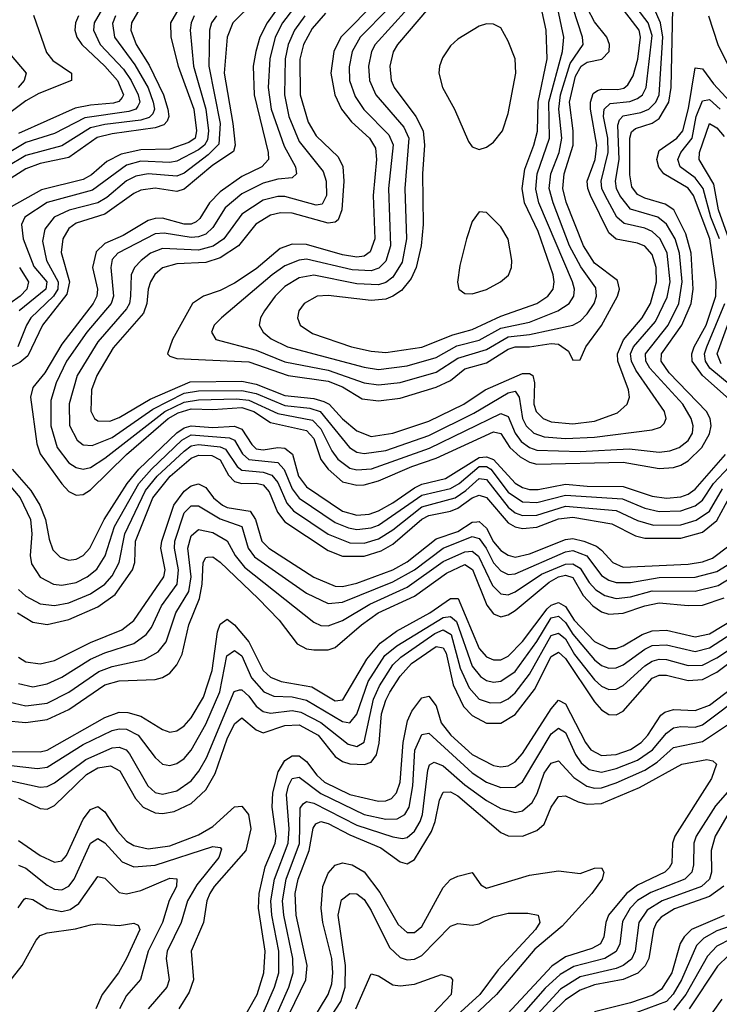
# Model space of a CAD drawing. Header units: inches. Extents: x 501365 to 657855, y 482276 to 547543.
# Tile 184 of 256: x 554153 to 556097, y 521562 to 524299. Entities that reach past the tile are written whole.
import ezdxf

# ---------------------------------------------------------------- set-up
doc = ezdxf.new("R2010")
doc.units = ezdxf.units.IN
doc.header["$MEASUREMENT"] = 0
doc.layers.add('A5552', color=7, linetype='Continuous')

msp = doc.modelspace()

# ---------------------------------------------------------------- linework, layer by layer
at = {"layer": 'A5552', "color": 5}
for points, elevation in [([(555231.4, 524330), (555140.9, 524230), (555130.6, 524210), (555121.9, 524170), (555125.4, 524130), (555143, 524090), (555220.5, 524000.5), (555234.6, 523970), (555223.4, 523830), (555227.5, 523690), (555215.5, 523624.5), (555190, 523582.8), (555170, 523568.3), (555150, 523562.3), (555090, 523564.3), (554970, 523588.6), (554930, 523581.5), (554890, 523557.6), (554863, 523530), (554833.1, 523490), (554822.4, 523470), (554819, 523450), (554830.1, 523430), (554852.1, 523412.1), (554897.3, 523390), (555110, 523332.8), (555150, 523326.6), (555230, 523336.4), (555310, 523359.8), (555367.8, 523392.2), (555430, 523408.5), (555490, 523441.5), (555570, 523458.3), (555648.2, 523490), (555679.3, 523510), (555692.3, 523530), (555694.5, 523550), (555689.4, 523570), (555595.8, 523790), (555587.5, 523827.5), (555590.9, 523870), (555625.3, 523970), (555623.6, 524070), (555661, 524210), (555664.6, 524250), (555637.7, 524377.7)], 2660), ([(554806.5, 524350), (554745.6, 524290), (554729.8, 524250.2), (554721.3, 524150), (554745.3, 524010), (554752.1, 523950), (554747.2, 523932.8), (554690, 523894.2), (554610, 523827.9), (554590, 523821.5), (554530, 523830.8), (554490, 523825), (554470, 523815.6), (554390, 523758), (554310, 523733.2), (554290, 523718.4), (554272.7, 523690), (554268.4, 523651.6), (554291.3, 523570), (554284.3, 523535.7), (554216.8, 523450), (554175.6, 523364.4), (554153.6, 523346.4), (554100.6, 523319.4)], 2480), ([(554878.2, 524341.8), (554841.2, 524290), (554820.8, 524250), (554809, 524210), (554802.2, 524170), (554804.3, 524090), (554843.2, 523930), (554844.1, 523910), (554826.1, 523890), (554770, 523862.9), (554710, 523820.7), (554680.4, 523790), (554653.7, 523746.3), (554643.1, 523736.9), (554630, 523730.2), (554610, 523730.6), (554550, 523747.6), (554530, 523746.7), (554510, 523740.5), (554440.5, 523699.5), (554390, 523677.2), (554366.1, 523653.9), (554355.3, 523610), (554369, 523550), (554367.3, 523530), (554357.2, 523510), (554270, 523397.1), (554222.7, 523317.3), (554190, 523276.2), (554183.1, 523250), (554200.5, 523120.5), (554210, 523092.5), (554270, 523009.3), (554290, 522987.3), (554310, 522977.4), (554330, 522979.5), (554350, 522992), (554450.2, 523090), (554566, 523190), (554593.6, 523206.4), (554630, 523216.9), (554690, 523215.2), (554770, 523221), (554803.4, 523210), (554850, 523178.9), (554950, 523157.4), (554970, 523134.8), (554990, 523076.5), (555010.5, 523050), (555050, 523014.9), (555090, 523004.9), (555110, 523005.9), (555150, 523017.2), (555242.6, 523057.4), (555310, 523079.9), (555470, 523153.8), (555490, 523148.6), (555515.1, 523110), (555544, 523084), (555570, 523069.3), (555590, 523063.9), (555830, 523069.5), (555930, 523051.1), (555970, 523054), (555990, 523060.6), (556010, 523072.6), (556048.7, 523110), (556070, 523148.1), (556074.3, 523170), (556071.6, 523190), (556060.9, 523210), (555957.6, 523317.6), (555935.1, 523350), (555935.8, 523370), (555993, 523450), (556018.3, 523510), (556024.6, 523550), (556018.4, 523650), (556003.6, 523703.6), (555970.2, 523770), (555946, 523786), (555890, 523802.8), (555870, 523813.2), (555853.9, 523833.9), (555847.9, 523867.9), (555848, 523970), (555853, 523987), (555864, 523996), (555910, 524011.5), (555930, 524024.4), (555956.4, 524070), (555962.8, 524110), (555967.5, 524330)], 2520), ([(555003, 524317), (554966, 524274), (554941.3, 524230), (554931.2, 524188.8), (554932.5, 524090), (554954.5, 524014.5), (554976.5, 523976.5), (555037.7, 523917.7), (555051.2, 523891.2), (555054, 523850), (555048.3, 523770), (555037.6, 523742.4), (555030, 523736), (555010, 523732.9), (554910, 523761.1), (554878.1, 523761.9), (554850, 523755.2), (554809.4, 523730.6), (554760.7, 523670), (554710, 523636.6), (554670, 523624.2), (554590, 523620.2), (554550, 523609.6), (554529.1, 523590.9), (554516.5, 523570), (554510, 523550), (554506.6, 523510), (554496.8, 523483.2), (554412.9, 523387.1), (554367.7, 523310), (554352.4, 523270), (554351.2, 523211.2), (554361.1, 523190), (554370, 523183.6), (554403.5, 523183.5), (554430, 523192.9), (554515.9, 523244.1), (554627.3, 523292.7), (554770, 523294.1), (554810, 523285.7), (554890, 523254.1), (554970, 523246), (554998.1, 523238.1), (555013.3, 523230), (555050, 523189.3), (555090, 523155.8), (555130, 523140.7), (555189.5, 523149.5), (555290, 523182.7), (555386.7, 523230), (555446.7, 523270), (555550, 523315.4), (555570, 523315.3), (555578.9, 523310), (555583.1, 523290), (555581.2, 523230), (555588.5, 523210), (555607.9, 523190), (555630, 523181.2), (555690, 523175.5), (555750, 523182.7), (555814.2, 523205.8), (555841.1, 523230), (555847.3, 523250), (555845, 523270), (555814.5, 523350), (555813.6, 523370), (555830.5, 523409.5), (555882.8, 523470), (555905.7, 523510), (555922.5, 523570), (555921.1, 523610), (555910, 523646.6), (555890, 523669.3), (555870, 523678.1), (555810, 523688.9), (555790, 523706.2), (555738.8, 523810), (555731.3, 523830), (555730, 523850), (555752.4, 523910), (555756.7, 523950), (555738.6, 524050), (555738.8, 524070), (555746.7, 524093.3), (555758, 524102), (555770, 524106.2), (555814.8, 524105.2), (555831.2, 524108.8), (555842.6, 524117.4), (555857.3, 524142.7), (555870.8, 524189.2), (555878.1, 524250), (555873.9, 524270), (555811.9, 524350)], 2580), ([(555147.2, 524352.8), (555045.6, 524250), (555026.4, 524210), (555017.7, 524150), (555028.8, 524090), (555047.2, 524050), (555074.6, 524014.6), (555125.1, 523970), (555141.6, 523941.6), (555144.2, 523910), (555135.2, 523810), (555139.8, 523690), (555126.5, 523653.5), (555110, 523642), (555090, 523638.8), (555050, 523645.5), (554950, 523674.5), (554910, 523674.9), (554877.1, 523662.9), (554810, 523606.4), (554750, 523566.8), (554710, 523546.1), (554663.5, 523530), (554633.2, 523510), (554577.5, 523410), (554564.3, 523370), (554570, 523363.7), (554590, 523357.4), (554790, 523348.2), (554899.5, 523310), (555010, 523294.2), (555050, 523278.1), (555105.1, 523245.1), (555150, 523239.3), (555210, 523246.8), (555310, 523277.4), (555350, 523296.5), (555390, 523328.9), (555450, 523345.4), (555510, 523383.1), (555530, 523389.3), (555570, 523389.5), (555630, 523399.1), (555650, 523396.7), (555677.6, 523377.6), (555690, 523352.9), (555710, 523353.1), (555726.5, 523390), (555770, 523449.2), (555814, 523530), (555819.3, 523550), (555813.8, 523573.8), (555750, 523622.3), (555719.5, 523670), (555671.8, 523791.8), (555662, 523830), (555666.1, 523870), (555691.1, 523950), (555691, 523990), (555680.8, 524070), (555697.7, 524142.3), (555713.1, 524170), (555730, 524181.1), (555770.8, 524189.2), (555790.7, 524210), (555791.5, 524230), (555784.2, 524250), (555750, 524293.2), (555730.3, 524330.3)], 2620), ([(555289.4, 524330.6), (555202.6, 524230), (555190.5, 524209.5), (555181.3, 524170), (555185.2, 524130), (555193.2, 524110), (555254.2, 524030), (555274.3, 523990), (555277.4, 523950), (555272.5, 523870), (555274.4, 523730), (555268.5, 523670), (555254.3, 523610), (555240.7, 523579.3), (555214, 523546), (555190.1, 523530), (555170, 523522.4), (555130, 523518.8), (555010, 523532.2), (554979.5, 523530), (554943.3, 523510), (554928.4, 523490), (554924.8, 523470), (554932.2, 523450), (554966.6, 523426.6), (555074.7, 523390), (555130, 523377.5), (555170, 523373.8), (555270, 523388.3), (555356.7, 523423.3), (555410, 523437.7), (555490, 523474.8), (555589.9, 523510), (555620.1, 523530), (555635.2, 523550), (555638.4, 523570), (555635.2, 523590), (555594, 523710), (555555.5, 523790), (555549.1, 523830), (555556.2, 523883.8), (555582, 523950), (555591.4, 523988.6), (555593.2, 524070), (555618.9, 524190), (555616.3, 524270), (555598.1, 524350)], 2680), ([(554191.6, 524311.6), (554227.7, 524207.7), (554245.8, 524185.8), (554297.4, 524150), (554297.1, 524130), (554206.5, 524093.5), (554170, 524073.2), (553985, 523935)], 2280), ([(554383.6, 524330), (554360.1, 524290), (554358.3, 524270), (554377.1, 524230), (554441.3, 524161.3), (554463, 524130), (554482.6, 524090), (554486.9, 524070), (554481.8, 524058.2), (554475.5, 524050), (554456.3, 524043.7), (554333.8, 524026.2), (554250, 523982.2), (554170, 523957.4), (554110, 523921.3)], 2340), ([(554419.5, 524310), (554411.5, 524288.5), (554416.7, 524250), (554473, 524173), (554510, 524109.7), (554524.5, 524070), (554527.5, 524050), (554522.9, 524037.1), (554513, 524027), (554490, 524019.7), (554390, 524008), (554350, 523998.3), (554270, 523948.1), (554170, 523921.8), (554117.7, 523890)], 2360), ([(554487.1, 524330), (554463.7, 524290), (554462, 524270), (554476.8, 524230), (554512.6, 524172.6), (554553.2, 524090), (554564.9, 524050), (554567.2, 524030), (554562.9, 524017.1), (554553.3, 524006.7), (554530, 523998.2), (554410, 523981.3), (554368.9, 523971.1), (554290, 523915.9), (554210, 523898.9), (554170, 523884.4), (554130, 523858.7)], 2380), ([(554595.8, 524330), (554572.6, 524290), (554573.6, 524250), (554593.8, 524170), (554636.6, 524050), (554644.9, 523990), (554640.3, 523970), (554622.9, 523957.1), (554570, 523938.9), (554490, 523937.2), (554434.8, 523925.2), (554395.1, 523904.9), (554352.4, 523867.6), (554330, 523854.4), (554214, 523826), (554130, 523778.3)], 2420), ([(554699.7, 524310), (554686.3, 524290), (554680.6, 524270), (554679, 524170), (554710.4, 524010), (554706.7, 523953.3), (554677.1, 523922.9), (554610, 523872.1), (554590, 523863.9), (554510, 523870.7), (554475.6, 523864.4), (554450, 523851.4), (554395.5, 523804.5), (554370.5, 523790), (554290.5, 523769.5), (554249.3, 523750), (554223.1, 523716.9), (554216.3, 523683.7), (554228.2, 523630), (554260.4, 523570), (554259.1, 523550), (554247.4, 523530), (554184.4, 523470), (554171.9, 523450), (554148.2, 523390)], 2460), ([(554316.6, 524310), (554308.4, 524290), (554306.4, 524270), (554311.9, 524250), (554325.6, 524230), (554389.8, 524170), (554424.7, 524130), (554441.4, 524090), (554437.6, 524082.4), (554428.5, 524071.5), (554413.6, 524066.4), (554350, 524061.5), (554307.3, 524052.7), (554150, 523982.2)], 2320), ([(554638, 524310), (554629.2, 524290), (554626.5, 524270), (554636.1, 524170), (554670.5, 524050), (554677.7, 523990), (554675.2, 523964.8), (554666.5, 523950), (554650, 523936.7), (554590, 523905.5), (554570, 523901.6), (554490, 523906), (554450, 523894.7), (554355.1, 523824.9), (554230, 523791), (554167.3, 523750), (554158.1, 523730), (554162.9, 523690), (554192.5, 523612.5), (554229.1, 523570), (554226.3, 523550), (554151.8, 523490)], 2440), ([(554913.7, 524330), (554883.4, 524290), (554863.2, 524250), (554848.1, 524190), (554843.7, 524110), (554851.5, 524050), (554887.6, 523947.6), (554919.9, 523890), (554922.5, 523870), (554910, 523859.7), (554870, 523855.4), (554830, 523844.8), (554770, 523815.3), (554723.7, 523776.3), (554690, 523721.4), (554670, 523702.5), (554650, 523694.9), (554630, 523693.4), (554554.6, 523705.4), (554530, 523703.4), (554425.5, 523650), (554410, 523631.9), (554406.4, 523610), (554414, 523530), (554407.7, 523510), (554340, 523430), (554283.4, 523350), (554254.2, 523290), (554239.8, 523240.2), (554239.8, 523170), (554257.5, 523110), (554290, 523067.2), (554310, 523053.9), (554330, 523049.4), (554350, 523054.3), (554390, 523080.2), (554556.1, 523210), (554610, 523236.1), (554650, 523242), (554755.3, 523244.7), (554790, 523241.5), (554870, 523204.4), (554966.3, 523186.2), (554990, 523161.8), (555020.8, 523100.8), (555037.5, 523077.5), (555070, 523052.4), (555090, 523047.6), (555130.9, 523050.9), (555292.1, 523107.9), (555490, 523204.4), (555510, 523196.1), (555529.4, 523149.4), (555546.3, 523126.3), (555569.9, 523109.9), (555590, 523102.4), (555710, 523099.1), (555846.3, 523106.3), (555930, 523096.6), (555959.8, 523100.2), (555985.3, 523110), (556010.3, 523129.7), (556022, 523150), (556024.2, 523170), (556018.7, 523190), (555995.2, 523230), (555903.7, 523330), (555892.5, 523350), (555891.5, 523370), (555954.4, 523450), (555984.5, 523510), (555993.4, 523570), (555986.4, 523650), (555974.4, 523690), (555950, 523730.3), (555926.1, 523750), (555850, 523772.3), (555820.7, 523810), (555811.2, 523830), (555808.2, 523850), (555818.5, 523910), (555814.5, 524005.5), (555819.5, 524020.5), (555830, 524031.5), (555879.3, 524040.7), (555901.4, 524050), (555920.2, 524070), (555929.4, 524090), (555939.9, 524250), (555933.3, 524290), (555915.6, 524330)], 2540), ([(554945.2, 524310), (554916.3, 524270), (554898.7, 524230), (554890.7, 524190), (554888.7, 524090), (554900.6, 524030), (554930, 523960.7), (554996.8, 523876.8), (555005.1, 523850), (555005.6, 523810), (554993.5, 523786.5), (554976.7, 523783.3), (554890, 523807.2), (554870, 523807.2), (554830, 523796.9), (554770, 523758.3), (554720.7, 523690), (554690.9, 523669.1), (554650, 523658.7), (554550, 523663.1), (554516.8, 523650), (554490.9, 523630), (554472, 523610), (554463, 523590), (554461, 523530), (554457.9, 523510), (554450, 523495), (554370, 523403.1), (554313.4, 523310), (554291, 523231), (554291.3, 523171.3), (554313.2, 523130), (554330, 523117.6), (554355, 523115), (554410, 523137.9), (554523.3, 523216.7), (554610, 523260.5), (554650, 523267.7), (554770, 523268.7), (554810, 523259.9), (554890, 523226.5), (554959.6, 523219.6), (554988, 523210), (555069.9, 523109.9), (555090, 523097.3), (555110, 523092.8), (555170, 523101.9), (555290, 523143.2), (555414.9, 523205.1), (555510, 523261.7), (555530, 523266), (555540.6, 523250), (555549.7, 523190), (555559.9, 523170), (555582, 523150), (555610, 523139.7), (555670, 523134.8), (555750, 523138.4), (555910, 523159.4), (555933.4, 523166.6), (555943.5, 523176.5), (555949.2, 523190), (555944.4, 523210), (555864.8, 523324.8), (555852.5, 523350), (555850.5, 523370), (555858.3, 523390), (555920, 523460), (555952.4, 523527.6), (555960.2, 523570), (555951.9, 523650), (555932.5, 523690), (555910.6, 523710.6), (555890, 523719.7), (555832.3, 523732.3), (555812.5, 523750), (555779.4, 523810), (555770.8, 523830), (555768.5, 523850), (555788.5, 523930), (555787.5, 523970), (555775.5, 524030), (555776.6, 524050), (555794, 524066), (555848.3, 524071.7), (555870, 524079.4), (555883.6, 524090), (555894.1, 524110), (555910, 524255.3), (555899.4, 524290), (555868.9, 524330)], 2560), ([(555178.1, 524330), (555098.8, 524250), (555077.2, 524210), (555068.2, 524168.2), (555069.5, 524130), (555085.5, 524085.5), (555109.7, 524049.7), (555179.1, 523979.1), (555191.2, 523951.2), (555178.2, 523830), (555183.5, 523670), (555170, 523627.9), (555151.4, 523608.6), (555130, 523600.6), (555076.8, 523603.2), (554950, 523633.5), (554929.3, 523630.7), (554890, 523614.9), (554854.5, 523590), (554714, 523470), (554693.5, 523450), (554685.9, 523430), (554698.5, 523410), (554810, 523380), (554890, 523347.6), (555010, 523325.1), (555110, 523289.4), (555150, 523283.8), (555210, 523290.7), (555310, 523319.3), (555370, 523357.7), (555450, 523382.5), (555510, 523417.8), (555570, 523423.6), (555690, 523449.4), (555710, 523461.4), (555730, 523481.3), (555749.4, 523510), (555755.9, 523530), (555753.4, 523553.4), (555712.1, 523612.1), (555681.1, 523670), (555634.9, 523790), (555624.5, 523830), (555628.8, 523870), (555651.6, 523930), (555659.7, 523970), (555651.4, 524050), (555656.1, 524090), (555682.7, 524177.3), (555718.2, 524230), (555716.8, 524250), (555690.5, 524330)], 2640), ([(556067.2, 524310), (556092.8, 524230), (556122.7, 524170), (556155, 524130), (556206.7, 524086.7), (556270, 523995.6), (556290, 523983.4), (556350, 523964.8), (556370, 523952.5), (556387.4, 523930), (556410, 523883.8), (556430, 523867.7), (556450, 523862.1), (556470, 523863.1), (556490, 523872.6), (556575.7, 523944.3), (556604.5, 523975.5), (556633.1, 524026.9), (556650, 524046.2), (556713.7, 524066.3), (556760, 524100), (556810, 524161.1), (556827.8, 524190), (556865.5, 524314.5)], 2520), ([(554130, 524199.4), (554171.6, 524150), (554165.4, 524130), (554149.3, 524110)], 2260), ([(556124.5, 523244.5), (556050.2, 523310.2), (556021.2, 523350), (556020.1, 523370), (556027.3, 523390), (556060.4, 523450), (556086.8, 523530), (556088.4, 523570), (556070.2, 523690), (556025.4, 523810), (556010, 523830.6), (555943.1, 523870), (555929.2, 523889.2), (555923.6, 523910), (555930, 523935.7), (555979.3, 523970), (555995.9, 523990), (556011.7, 524051.7), (556030, 524165.3), (556050, 524162.3), (556080.6, 524120.6), (556150, 524045.5)], 2480), ([(556097.5, 523690), (556073.7, 523750), (556051.7, 523830), (556030, 523859.3), (555988.3, 523890), (555981.3, 523910), (555990.2, 523930), (556021.5, 523970), (556032.5, 524030), (556050, 524073.5), (556070, 524076.8), (556099.7, 524050)], 2460), ([(556123.7, 523690), (556095, 523770), (556081.9, 523841.9), (556041, 523910), (556041.8, 523930), (556070, 524010), (556090, 523998), (556110, 523974.3)], 2440), ([(554152.9, 523610), (554177.6, 523570), (554173.1, 523550), (554154.5, 523530), (554125.5, 523510)], 2420), ([(556130, 523281), (556070.8, 523330), (556058.2, 523350), (556056.1, 523370), (556062.4, 523390), (556112.5, 523510)], 2460), ([(556102.4, 523342.4), (556090.5, 523370), (556141.4, 523510)], 2440), ([(554132.8, 523050), (554184, 522990), (554208.8, 522950), (554224.6, 522910), (554234.9, 522854.9), (554245.7, 522825.7), (554265.3, 522805.3), (554290, 522796.6), (554310, 522799.5), (554330, 522809.7), (554348, 522830), (554388.2, 522910), (554452.2, 523010), (554484.3, 523050), (554590, 523150.8), (554610, 523164.4), (554630, 523170.5), (554690, 523165.3), (554750, 523169), (554770, 523161.2), (554797.8, 523117.8), (554810, 523106.6), (554830, 523103.6), (554870, 523109.7), (554890, 523107.6), (554911.6, 523091.6), (554928.2, 523030), (554950, 523000.8), (555050, 522932.9), (555090, 522921.9), (555124.5, 522924.5), (555150, 522933.7), (555190, 522955.9), (555250, 522998.2), (555270, 523007.5), (555336.1, 523023.9), (555430, 523081.8), (555450, 523083.8), (555470, 523076.2), (555530, 523010.5), (555550, 522998.3), (555570, 522992.9), (555593.2, 522993.2), (555670, 523008.4), (555730, 523002.3), (555830, 523001.6), (555910, 522974.5), (555950, 522968.7), (555990, 522972.9), (556010, 522980.2), (556030, 522994.2), (556113.7, 523090)], 2480), ([(554106.6, 523026.6), (554154.5, 522970), (554183, 522910), (554187, 522870), (554182.2, 522810), (554186.4, 522786.4), (554209.8, 522749.8), (554247.1, 522730), (554270, 522727.1), (554310, 522734.6), (554340.9, 522750), (554368, 522772), (554391, 522809), (554417.1, 522890), (554484.4, 523010), (554519.1, 523050), (554604.1, 523130), (554630, 523144.8), (554736.3, 523136.3), (554750, 523129.8), (554772.6, 523092.6), (554790, 523076.4), (554870, 523068.1), (554888.4, 523048.4), (554910, 522995.2), (554930, 522968.6), (555030, 522901.6), (555066.5, 522886.5), (555090, 522881.9), (555130, 522886.2), (555150, 522894.2), (555270, 522977.3), (555350, 522996.1), (555373.9, 523010), (555430, 523056.6), (555450, 523057.4), (555462.1, 523050), (555510, 522985.5), (555550, 522958.6), (555590, 522957), (555670, 522977.7), (555827.5, 522967.5), (555890, 522941), (555930, 522931.8), (555990, 522933.7), (556030, 522947.7), (556050, 522963.8), (556080.5, 523010), (556123.9, 523056.1)], 2460), ([(554150, 522715), (554170, 522696.4), (554210, 522675.3), (554250, 522670.9), (554290, 522678.4), (554350, 522702.9), (554390, 522730.1), (554410, 522753.4), (554430, 522790), (554445.3, 522870), (554502.5, 522990), (554535, 523030), (554610, 523099.4), (554630, 523114.1), (554650, 523118.5), (554710, 523111.6), (554724.8, 523104.8), (554757.4, 523057.4), (554770, 523046.6), (554830, 523041.2), (554853.3, 523033.3), (554870, 523012.7), (554895.2, 522955.2), (554913.6, 522933.6), (555010, 522868.7), (555070, 522844.7), (555110, 522844.1), (555150, 522855.7), (555190, 522881.2), (555270, 522945.3), (555363, 522970), (555393.1, 522990), (555430, 523023.3), (555450, 523020.5), (555510, 522944.2), (555530, 522928.2), (555550, 522920.7), (555590, 522922.2), (555670, 522946.5), (555810, 522934.7), (555870, 522906.8), (555914.4, 522894.4), (555990, 522895.4), (556032.3, 522907.7), (556070, 522933), (556105.4, 522994.6)], 2440), ([(554146.8, 522650), (554190, 522624.5), (554230, 522618.4), (554290, 522631.9), (554370, 522666.8), (554418.3, 522701.7), (554466.9, 522770), (554473.4, 522790), (554475, 522850), (554522.7, 522970), (554571.3, 523030), (554630, 523079.9), (554650, 523088.6), (554687.3, 523087.3), (554710, 523075.3), (554732.9, 523032.9), (554750, 523015.5), (554770, 523009.5), (554810, 523011.1), (554830, 523006), (554846.5, 522986.5), (554869.8, 522929.8), (554890, 522903.1), (555010, 522823.8), (555050, 522807.7), (555110, 522808.1), (555157.2, 522822.8), (555190, 522841.2), (555270, 522910.7), (555290, 522921.2), (555350, 522932.8), (555370, 522941.5), (555410, 522969.9), (555430, 522977.6), (555450, 522970.5), (555510, 522900.6), (555530, 522889.1), (555550, 522884.7), (555590, 522888.4), (555650, 522912), (555690, 522916.6), (555798.1, 522898.1), (555864.4, 522864.4), (555890, 522857.5), (555990, 522858), (556050, 522874.7), (556090, 522907), (556126.5, 522973.5)], 2420), ([(554150, 522526.8), (554170, 522513.8), (554210, 522508.2), (554250, 522518.1), (554350, 522567.5), (554436.9, 522603.1), (554470, 522628.6), (554553.9, 522750), (554557.5, 522770), (554545.8, 522830), (554547.7, 522850), (554581.6, 522950), (554610, 522988.5), (554630, 523003.3), (554650, 523009.2), (554670, 522998.4), (554692.1, 522970), (554717, 522950), (554730, 522943.4), (554793.1, 522933.1), (554808.1, 522910), (554826.4, 522850), (554845.3, 522830), (554970, 522749.8), (555030, 522724.3), (555050, 522724), (555090, 522733), (555190, 522770.2), (555230, 522791.9), (555310, 522856.4), (555370, 522876.2), (555410, 522902.3), (555423.5, 522903.5), (555430, 522903.9), (555450, 522885.6), (555470, 522847.3), (555490, 522823.6), (555510, 522810.3), (555530, 522805.5), (555570, 522814.1), (555670, 522854.6), (555690, 522856.9), (555720.6, 522850), (555755.3, 522835.3), (555770, 522824.9), (555800.9, 522790), (555830, 522777.2), (556010, 522785.2), (556050, 522792), (556077.8, 522802.2), (556123.3, 522836.7)], 2380), ([(554150, 522453.9), (554190, 522444.8), (554230, 522452.6), (554270, 522471.2), (554350, 522521.4), (554390, 522539.3), (554470, 522565.1), (554504.9, 522590), (554519, 522610), (554547.4, 522670), (554590.6, 522730), (554594.3, 522770), (554583.4, 522830), (554584.4, 522850), (554610, 522928.3), (554630, 522947.4), (554650, 522947.9), (554710, 522911.7), (554770, 522890.7), (554787.9, 522830), (554805.9, 522805.9), (554950, 522704.6), (555010, 522676.6), (555050, 522680.4), (555190, 522736.4), (555249.9, 522770.1), (555329.6, 522830.4), (555410, 522862.7), (555430, 522857.3), (555449.5, 522830), (555470, 522789.1), (555490, 522766.7), (555510, 522757), (555530, 522758.6), (555670, 522820.3), (555690, 522823.4), (555728.7, 522808.7), (555770, 522754.4), (555790, 522740.9), (555810, 522734.7), (555850, 522734.7), (555930, 522748.2), (556030, 522749.5), (556090, 522765.2), (556130.8, 522790)], 2360), ([(554122.8, 522402.8), (554170, 522391.6), (554230, 522398.9), (554290, 522429.8), (554373, 522487), (554410, 522500.9), (554499.7, 522520.3), (554538.4, 522541.6), (554560.2, 522570), (554587, 522650), (554623, 522710), (554629.3, 522750), (554620.7, 522830), (554630, 522864.5), (554650, 522882.2), (554690, 522873.8), (554730, 522850.1), (554751.7, 522810), (554777.6, 522777.6), (554970, 522624), (554990, 522615), (555010, 522614.1), (555050, 522628.6), (555125.6, 522674.4), (555230, 522721.5), (555330, 522793.1), (555390, 522820.2), (555410, 522822), (555427.5, 522807.5), (555466.5, 522726.5), (555490, 522702.8), (555510, 522700.8), (555530, 522709), (555602.5, 522757.5), (555670, 522785.9), (555690, 522786.3), (555710, 522774.9), (555735.1, 522735.1), (555754.2, 522714.2), (555778.6, 522698.6), (555810, 522690), (555850, 522694.8), (555910, 522711.4), (556030, 522710.6), (556093.8, 522726.2), (556165, 522770)], 2340), ([(554110, 522351.1), (554170, 522345.5), (554230, 522353.7), (554290, 522382), (554390.1, 522449.9), (554430, 522461.1), (554530, 522465), (554550, 522470.5), (554570, 522482.6), (554590, 522505.4), (554604.5, 522535.5), (554623.1, 522616.9), (554653, 522690), (554660.5, 522730), (554663.3, 522790), (554670, 522804.2), (554674.7, 522805.3), (554690, 522805.6), (554710, 522791.1), (554816.2, 522690), (554874, 522630), (554923.9, 522563.9), (554950, 522550.4), (554970, 522547.1), (555010, 522547.8), (555030, 522553.9), (555103, 522617), (555149.6, 522650), (555250, 522696.8), (555339.1, 522760.9), (555390, 522784.8), (555411.1, 522771.1), (555451.3, 522671.3), (555470, 522648), (555490, 522639.6), (555510, 522644.6), (555530, 522656.7), (555624.2, 522735.8), (555650, 522750.6), (555670, 522755), (555690, 522748.5), (555718.9, 522698.9), (555745.3, 522670), (555770, 522653.5), (555790, 522647), (555830, 522649), (555890, 522669.9), (555930, 522678.4), (556010, 522670.6), (556050, 522671.7), (556110, 522692.5)], 2320), ([(554130, 522265.4), (554210, 522264.1), (554230, 522268.9), (554390, 522359.7), (554430, 522374), (554453.5, 522373.5), (554490, 522363), (554550, 522325.9), (554570, 522319), (554590, 522322.2), (554610, 522335.9), (554630, 522358.2), (554664.1, 522415.9), (554687.9, 522490), (554702.5, 522597.5), (554710, 522619.1), (554730, 522632.9), (554750, 522616.9), (554790, 522570.1), (554830, 522490.1), (554850, 522471.5), (554879.8, 522459.8), (554964.6, 522444.6), (555030, 522405.9), (555051, 522409), (555118.1, 522521.9), (555154.4, 522565.6), (555200.5, 522599.5), (555292.3, 522650), (555350, 522690.5), (555371.1, 522690), (555430, 522551), (555450, 522528.4), (555470, 522519.4), (555490, 522519.9), (555510, 522530.1), (555550, 522571.1), (555618.8, 522661.2), (555630, 522672), (555650, 522679.3), (555670, 522667.9), (555694.1, 522630), (555750, 522571), (555790, 522551), (555810, 522551.5), (555830, 522558.2), (555883, 522590), (555910, 522600.6), (555950, 522602.4), (556030, 522583.9), (556070, 522592.3), (556165.7, 522650)], 2280), ([(554130, 522226.3), (554202.5, 522217.5), (554230, 522221.2), (554330, 522284), (554410, 522323), (554430, 522327.8), (554450, 522326.9), (554482.2, 522310), (554530, 522248.4), (554550, 522230.1), (554570, 522226), (554590, 522231.5), (554610, 522245.5), (554630, 522269.1), (554670, 522340.7), (554709, 522431), (554728.8, 522531.2), (554750, 522545.8), (554770.6, 522530.6), (554797.1, 522470), (554831.2, 522431.2), (554859.1, 522419.1), (554910, 522416.5), (554950, 522407.7), (555050, 522347.9), (555070, 522344.3), (555090, 522368.4), (555120.9, 522459.1), (555168.1, 522531.9), (555200.9, 522559.1), (555330, 522637.5), (555350, 522639.8), (555366.6, 522626.6), (555410, 522502.4), (555433.7, 522473.7), (555450, 522462.2), (555470, 522457.3), (555490, 522460.2), (555530, 522487.7), (555590, 522570.3), (555630, 522636.5), (555650, 522641.2), (555670, 522623.3), (555690, 522590.9), (555750, 522520.2), (555770, 522504.4), (555790, 522496.6), (555810, 522497.1), (555830, 522505.9), (555890, 522549.8), (555910, 522559.2), (555950, 522561.6), (556030, 522542.8), (556070, 522552.8), (556230, 522656.6)], 2260), ([(554130, 522183.2), (554210, 522165.4), (554230, 522168), (554250, 522177.6), (554337, 522243), (554410, 522275.4), (554430, 522277.1), (554449.2, 522269.2), (554458.7, 522258.7), (554509.2, 522170), (554530, 522151.2), (554550, 522146.6), (554590, 522155.4), (554630, 522183.2), (554651.3, 522210), (554672.4, 522247.6), (554748.7, 522431.3), (554764, 522436), (554770, 522436.4), (554790, 522418.5), (554810, 522391.3), (554830, 522375.7), (554850, 522371.8), (554910, 522379.1), (554934.7, 522374.7), (554990, 522345.4), (555065.4, 522285.4), (555090, 522278.8), (555110, 522290.8), (555136.2, 522410), (555152.9, 522447.1), (555190, 522505.8), (555212.5, 522527.5), (555306.8, 522593.2), (555330, 522602.7), (555352.3, 522590), (555377, 522497), (555401.8, 522441.8), (555430, 522410.1), (555459.9, 522399.9), (555490, 522401.4), (555510, 522411), (555530, 522427.9), (555570, 522479.9), (555630, 522587.5), (555650, 522594.2), (555670, 522578.3), (555695, 522535), (555750, 522464.6), (555770, 522447), (555790, 522437), (555810, 522437.8), (555830, 522448.4), (555890, 522503.1), (555910, 522515.8), (555930, 522521.3), (555950, 522520.4), (556010, 522503.6), (556050, 522505.2), (556090, 522525.1), (556230, 522618.4)], 2240), ([(554150, 522135.4), (554210, 522106.4), (554230, 522105.1), (554250, 522114.6), (554338.7, 522201.3), (554370, 522219.2), (554405.3, 522225.3), (554431.1, 522211.1), (554474.7, 522134.7), (554496, 522110), (554530, 522094.7), (554550, 522092.9), (554582, 522098), (554630, 522120.3), (554670, 522158.5), (554696.4, 522203.6), (554730, 522300.4), (554750, 522341.6), (554770, 522358.7), (554810, 522325), (554830, 522316.5), (554890, 522337.1), (554930, 522338.8), (554982.1, 522310), (555030, 522250.7), (555050, 522237.3), (555070.5, 522230.5), (555111.3, 522228.7), (555130, 522235.7), (555144.2, 522255.7), (555151.7, 522288.3), (555158.8, 522370), (555170, 522407.8), (555181.8, 522430), (555210, 522474.8), (555241.6, 522510), (555310, 522557.2), (555330, 522553.2), (555337.9, 522537.9), (555357.4, 522450), (555386.5, 522390), (555410, 522365.4), (555450, 522343.9), (555490, 522343.3), (555530, 522368.2), (555583.1, 522436.9), (555630, 522529.4), (555650, 522540.9), (555670, 522523), (555750, 522402.7), (555770, 522381), (555790, 522367.9), (555810, 522366.9), (555830, 522376.9), (555910, 522468.4), (555930, 522477.5), (555950, 522477.4), (556010, 522462.3), (556050, 522464.9), (556090, 522485.9), (556161.2, 522538.8)], 2220), ([(554725.4, 521434.6), (554812.6, 521590), (554831.2, 521650), (554835, 521710), (554816.6, 521830), (554818.4, 521870), (554835.3, 521944.7), (554863.2, 522010), (554865.9, 522030), (554854.8, 522110), (554856.5, 522150), (554871.3, 522208.7), (554890, 522239.9), (554910, 522253.2), (554930, 522252.8), (554950, 522237.3), (554979.1, 522199.1), (555000, 522180), (555070, 522145.5), (555150, 522127.4), (555170, 522127.8), (555186, 522134), (555199.9, 522150), (555210, 522179.7), (555219, 522290), (555230.4, 522350), (555242.7, 522377.3), (555270, 522414), (555290, 522419.2), (555310, 522392.3), (555324.5, 522344.5), (555350.6, 522310), (555410, 522256.8), (555470, 522226.3), (555490, 522222.6), (555510, 522225), (555530, 522236.1), (555550, 522259.1), (555630, 522383.3), (555650, 522407.2), (555670, 522397.8), (555724.7, 522290), (555740.2, 522270), (555770, 522253.4), (555810, 522256.6), (555850, 522270.7), (555879.4, 522290), (555898.1, 522310), (555934.5, 522365.5), (555945.4, 522374.6), (555970, 522381.4), (556030, 522378.8), (556070, 522393.4), (556190, 522485.2)], 2180), ([(554830, 521537.7), (554861.6, 521610), (554873, 521650), (554873, 521710), (554853.8, 521810), (554850.6, 521850), (554861.2, 521910), (554899, 522010), (554901.7, 522050), (554894.9, 522145.1), (554900.1, 522170), (554910, 522189.6), (554930, 522193.4), (554990, 522147.9), (555110, 522089.7), (555170, 522076.8), (555201.9, 522078.1), (555223, 522090), (555234.9, 522110), (555245, 522170), (555251.4, 522268.6), (555270, 522312.6), (555290, 522316), (555410, 522205.5), (555450, 522179.7), (555490, 522165.2), (555530, 522166.2), (555550, 522180.3), (555630, 522314.1), (555650, 522330.1), (555670, 522318.2), (555696.9, 522256.9), (555713.1, 522233.1), (555735.4, 522215.4), (555770, 522207.3), (555810, 522217.5), (555870, 522241.3), (555910.8, 522269.2), (555950, 522315.8), (555970, 522330.9), (555990, 522334.6), (556030, 522332.4), (556050, 522339), (556170, 522429.1)], 2160), ([(554854.5, 521505.5), (554901, 521610), (554913.3, 521650), (554912, 521690), (554887.1, 521810), (554883.1, 521850), (554893.7, 521910), (554930.6, 522009.4), (554932.7, 522107.3), (554940.4, 522119.6), (554950, 522126.3), (554970, 522121), (555090, 522060.3), (555190, 522027.5), (555216.9, 522023.1), (555230, 522025.9), (555250, 522043.5), (555266, 522070), (555272.2, 522090), (555287.1, 522212.9), (555292.1, 522227.9), (555304.6, 522235.4), (555330, 522225.4), (555390, 522172.6), (555450, 522128.4), (555490, 522106.4), (555530, 522095.9), (555550, 522100.1), (555576.6, 522123.4), (555591.3, 522148.7), (555610, 522204.4), (555630, 522232.6), (555650, 522238.9), (555692.8, 522192.8), (555728.6, 522168.6), (555750, 522163.3), (555770, 522164.4), (555810, 522177.5), (555890, 522213.5), (555924.4, 522235.6), (555970, 522276.3), (556050, 522292.9), (556150, 522359.5)], 2140), ([(554903, 521537), (554948.2, 521630), (554952.2, 521670), (554921.6, 521810), (554918.2, 521870), (554926.6, 521910), (554957.7, 521990), (554968.5, 522051.5), (554976.2, 522063.8), (554990, 522070.3), (555010, 522065.1), (555070, 522033.7), (555156.8, 521996.8), (555210, 521958.5), (555230, 521953.2), (555250, 521964.8), (555297.1, 522042.9), (555307.9, 522070), (555319.8, 522130), (555330, 522151.5), (555350, 522152.7), (555370, 522142.2), (555490, 522039.5), (555510.7, 522030.7), (555550, 522029.5), (555590, 522045.3), (555610, 522063.1), (555630, 522110.1), (555650, 522139.5), (555670, 522141.9), (555704.7, 522124.7), (555730, 522118.4), (555770, 522120.4), (555874.9, 522165.1), (555992.7, 522230), (556062.3, 522242.3), (556078.8, 522238.8), (556089.4, 522230), (556075.6, 522190), (555973.2, 522030), (555966.5, 522010), (555965.3, 521954.7), (555957.9, 521942.1), (555945.6, 521930), (555870, 521893.5), (555839.3, 521870), (555789.1, 521810), (555781.3, 521790), (555776.4, 521750), (555766.4, 521730), (555742.9, 521717.2), (555670, 521694.4), (555631.3, 521668.7), (555410, 521430.5)], 2120), ([(556152.8, 522190), (556086.3, 522113.7), (556032.5, 522030), (556026.2, 522010), (556025.2, 521950), (556020.5, 521930), (556000.7, 521910), (555906.8, 521873.2), (555869.5, 521850.5), (555849.4, 521830), (555827.8, 521792.2), (555820.9, 521730), (555810.6, 521709.4), (555778.4, 521690), (555692.3, 521667.7), (555654.4, 521645.6), (555613, 521607), (555519.2, 521500.8)], 2140), ([(554150, 522017.7), (554210, 521976.2), (554250, 521957.4), (554270, 521961.5), (554283.6, 521976.4), (554330, 522077.1), (554350, 522103.4), (554370, 522112), (554390, 522096.9), (554424.1, 522044.1), (554450, 522016.1), (554470, 522003.6), (554510, 521994.7), (554570, 522002.9), (554650, 522033.5), (554690, 522056.4), (554750, 522111.6), (554770, 522112.6), (554789.1, 522090), (554795, 522050), (554781.2, 521990), (554693.1, 521890), (554681.4, 521870), (554672.7, 521850), (554664.2, 521790), (554630.1, 521710.1), (554636.5, 521630), (554624.1, 521595.9), (554595.8, 521550)], 2180), ([(556120.3, 522090), (556085, 522030), (556074.3, 521990), (556075.1, 521930), (556069.2, 521910), (556047.2, 521890), (555938.2, 521850), (555896.2, 521823.8), (555872.9, 521790), (555863.2, 521710), (555852.5, 521687.5), (555830.1, 521670), (555810, 521662.2), (555710, 521638.7), (555655.4, 521604.6), (555495.8, 521430)], 2160), ([(554150, 521949.3), (554170, 521940.4), (554230, 521893.8), (554250, 521882.8), (554270, 521880.8), (554290, 521890.9), (554304.5, 521910), (554350, 522010.6), (554370, 522023), (554390, 522011.6), (554438.4, 521958.4), (554470, 521944.2), (554530, 521948.8), (554690, 522000.5), (554710, 521998.6), (554713.6, 521993.6), (554706.9, 521970), (554645.5, 521894.5), (554619.8, 521850), (554602.2, 521790), (554563.1, 521710), (554560.1, 521690), (554568.9, 521630), (554562.4, 521610), (554509.8, 521550.2)], 2160), ([(554962, 521510), (555010.1, 521589.9), (555020.3, 521619.7), (555023.4, 521650), (555020.4, 521690), (554995.8, 521790), (554990.8, 521830), (554995, 521890), (555010, 521926.7), (555030, 521949.2), (555050, 521955.4), (555076.8, 521950), (555110, 521930.9), (555153.4, 521873.4), (555204.5, 521784.5), (555230, 521761.9), (555250, 521762.3), (555270, 521778.7), (555330, 521887.3), (555350, 521909.5), (555370, 521918.8), (555410, 521928.4), (555434.1, 521894.1), (555450, 521885.4), (555570, 521921.3), (555650, 521933.3), (555710, 521925.6), (555750, 521940.4), (555770, 521942), (555776, 521930), (555771.4, 521910), (555742.4, 521870), (555660.2, 521779.8), (555584.3, 521715.7), (555478.3, 521590), (555381.6, 521498.4)], 2080), ([(554149.4, 521830.6), (554165.6, 521854.4), (554170, 521857.3), (554190, 521853.7), (554230, 521828.9), (554270, 521820.4), (554293.8, 521826.2), (554317.3, 521842.7), (554370, 521917.3), (554390, 521913.4), (554430, 521873.5), (554450, 521869.2), (554490, 521879), (554570, 521913), (554590, 521911), (554588.6, 521890), (554568.8, 521851.2), (554550, 521790), (554510.6, 521710), (554489, 521631), (554450, 521587.3), (554430.4, 521550)], 2140), ([(556109, 521891), (556070, 521862.3), (555972.3, 521827.7), (555935.3, 521804.7), (555922.6, 521790), (555914.1, 521770), (555901.2, 521690), (555890.8, 521669.2), (555870.7, 521649.3), (555830, 521631.2), (555750, 521616.1), (555710, 521601.8), (555670, 521574.7), (555630, 521535.6)], 2180), ([(554990, 521485), (555045, 521570), (555057.3, 521610), (555058.2, 521670), (555037.6, 521810), (555046.9, 521853.1), (555070, 521870.6), (555090, 521869.6), (555110, 521853.5), (555130, 521823.5), (555180.2, 521720.2), (555210, 521692.2), (555230, 521686.1), (555250, 521688.2), (555270, 521697.9), (555350, 521779.8), (555370, 521787.4), (555410, 521782.5), (555430, 521786.4), (555470, 521805.1), (555510, 521815.9), (555564.5, 521815.5), (555593.8, 521810), (555598.6, 521790), (555586.2, 521770), (555482.1, 521657.9), (555431.7, 521590), (555347.1, 521512.9)], 2060), ([(556110, 521809.1), (556019.2, 521770), (555999, 521750), (555988.4, 521731.6), (555965.3, 521650), (555935.8, 521604.2), (555911.9, 521588.1), (555850, 521566.7), (555750, 521541.8)], 2220), ([(554079.4, 521550), (554102.9, 521597.1), (554160.1, 521670), (554199.2, 521740.8), (554210, 521753.5), (554230, 521761.1), (554308.1, 521771.9), (554350, 521783.3), (554370, 521785.9), (554430, 521781.8), (554470, 521788.1), (554482.6, 521782.6), (554486.9, 521770), (554450, 521689.3), (554428, 521650), (554382, 521590), (554364.5, 521550)], 2120), ([(556130, 521780.1), (556090, 521766.2), (556053.4, 521746.6), (556033.8, 521726.2), (555991.9, 521630), (555969, 521591), (555950, 521570.6), (555850, 521533.1)], 2240), ([(556130, 521743.9), (556090, 521723.8), (556064.2, 521695.8), (556004.2, 521590), (555970, 521546.4)], 2260), ([(556122.2, 521697.8), (556091.9, 521668.1), (556013.2, 521550)], 2280), ([(555087.3, 521550), (555130, 521647), (555150, 521641.5), (555190, 521616.4), (555210, 521613.7), (555250, 521618.2), (555325.5, 521645.5), (555350, 521638), (555355.5, 521630), (555352.1, 521590), (555302.4, 521537.6)], 2040), ([(556103.6, 521576.4), (556028.8, 521471.2)], 2320)]:
    msp.add_lwpolyline(points, dxfattribs=dict(at, elevation=elevation))
at = {"layer": 'A5552', "color": 5, "elevation": 2720}
for points in [[(555450, 524286.9), (555430, 524280.9), (555370, 524244.8), (555350, 524225.8), (555327.4, 524192.6), (555319.1, 524170), (555317.5, 524150), (555327.4, 524110), (555361.2, 524050), (555400, 523960), (555410, 523945.3), (555430, 523937.8), (555450, 523944.8), (555470, 523958.1), (555494.5, 523990), (555510, 524037.8), (555531.8, 524150), (555529.9, 524189.9), (555510, 524238.8), (555490, 524276), (555470, 524286.6)], [(555430, 523765.3), (555410, 523738.3), (555394.2, 523690), (555375.7, 523615.7), (555369.6, 523569.6), (555372.8, 523550), (555390, 523537.6), (555410, 523537.4), (555450, 523549.4), (555489.2, 523570), (555510.9, 523589.1), (555519.7, 523610), (555520.8, 523630), (555510, 523688.8), (555490, 523722.7), (555450, 523762.6)]]:
    msp.add_lwpolyline(points, close=True, dxfattribs=at)

doc.saveas('drawing.dxf')
